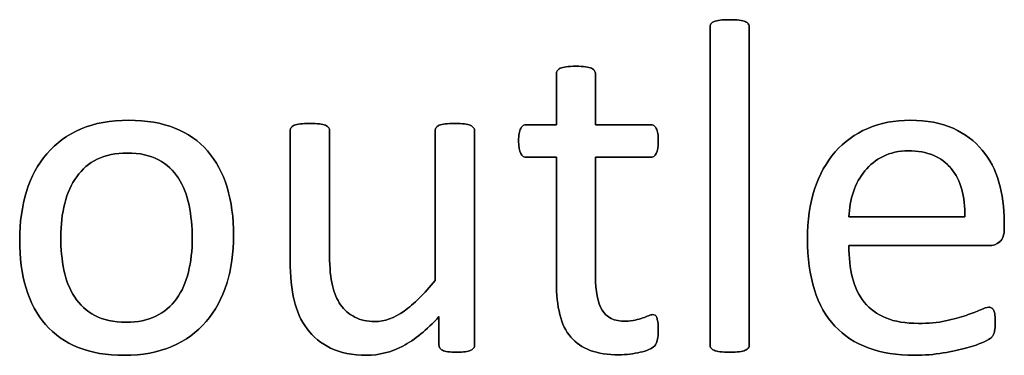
# Model space of a CAD drawing. Header units: inches. Extents: x 0 to 17820, y -10 to 12600.
# Tile 84 of 256: x 1199 to 1518, y 11907 to 12015. Entities that reach past the tile are written whole.
import ezdxf

# ---------------------------------------------------------------- set-up
doc = ezdxf.new("R2010")
doc.units = ezdxf.units.IN
doc.layers.add('254', color=7, linetype='Continuous', true_color=0xffffff)

msp = doc.modelspace()

# ---------------------------------------------------------------- linework, layer by layer
at = {"layer": '254', "color": 150, "linetype": 'Continuous', "lineweight": 25}
for points, knots in [([(1435.234, 11909.205), (1435.429, 11909.469), (1435.544, 11909.816), (1435.544, 11944.505), (1435.544, 11978.762), (1435.544, 12013.422), (1435.429, 12013.797), (1435.227, 12014.086), (1435.025, 12014.403), (1434.708, 12014.663), (1433.784, 12015.067), (1433.121, 12015.211), (1431.505, 12015.442), (1430.438, 12015.471), (1427.928, 12015.471), (1426.889, 12015.442), (1425.273, 12015.211), (1424.61, 12015.067), (1423.629, 12014.663), (1423.311, 12014.403), (1423.109, 12014.086), (1422.936, 12013.797), (1422.85, 12013.422), (1422.85, 11978.762), (1422.85, 11944.505), (1422.85, 11909.816), (1422.936, 11909.469), (1423.109, 11909.21), (1423.311, 11908.921), (1423.629, 11908.662), (1424.61, 11908.258), (1425.273, 11908.113), (1426.081, 11907.998), (1426.889, 11907.911), (1427.928, 11907.854), (1430.438, 11907.854), (1431.505, 11907.911), (1432.313, 11907.998), (1433.121, 11908.113), (1433.784, 11908.258), (1434.708, 11908.662), (1435.025, 11908.921), (1435.234, 11909.205)], [0, 0, 0, 0, 0.0059802, 0.0059802, 0.4793491, 0.4793491, 0.4849307, 0.4849307, 0.4849307, 0.4908027, 0.4908027, 0.4966747, 0.4966747, 0.5025467, 0.5025467, 0.5082853, 0.5082853, 0.5140238, 0.5140238, 0.5197624, 0.5197624, 0.5197624, 0.5246665, 0.5246665, 0.9405823, 0.9405823, 0.9458367, 0.9458367, 0.9458367, 0.9512509, 0.9512509, 0.956665, 0.956665, 0.956665, 0.9697477, 0.9697477, 0.9831346, 0.9831346, 0.9831346, 0.9915673, 0.9915673, 1, 1, 1, 1]), ([(1405.769, 11911.778), (1405.971, 11912.643), (1406.087, 11913.826), (1406.087, 11916.25), (1406.029, 11917), (1405.943, 11917.634), (1405.827, 11918.24), (1405.712, 11918.731), (1405.596, 11919.077), (1405.452, 11919.452), (1405.279, 11919.683), (1405.048, 11919.827), (1404.817, 11919.943), (1404.558, 11920), (1403.894, 11920), (1403.432, 11919.885), (1402.942, 11919.654), (1402.423, 11919.423), (1401.788, 11919.192), (1401.095, 11918.933), (1400.374, 11918.673), (1399.538, 11918.442), (1397.691, 11917.981), (1396.652, 11917.865), (1391.834, 11917.865), (1389.295, 11919.077), (1386.455, 11923.946), (1385.775, 11927.559), (1385.775, 11945.188), (1385.775, 11958.056), (1385.775, 11970.924), (1391.699, 11970.924), (1397.624, 11970.924), (1404.327, 11970.924), (1404.933, 11971.356), (1405.856, 11972.972), (1406.087, 11974.328), (1406.087, 11977.156), (1406.029, 11977.963), (1405.943, 11978.627), (1405.827, 11979.291), (1405.654, 11979.839), (1405.423, 11980.272), (1405.192, 11980.733), (1404.933, 11981.022), (1404.615, 11981.195), (1404.327, 11981.397), (1403.952, 11981.483), (1397.624, 11981.483), (1391.699, 11981.483), (1385.775, 11981.483), (1385.775, 11986.965), (1385.775, 11992.447), (1385.775, 11998.304), (1385.66, 11998.621), (1385.256, 11999.256), (1384.939, 11999.516), (1384.015, 11999.977), (1383.352, 12000.15), (1382.544, 12000.237), (1381.736, 12000.352), (1380.668, 12000.41), (1378.158, 12000.41), (1377.12, 12000.352), (1376.312, 12000.237), (1375.504, 12000.15), (1374.84, 11999.977), (1373.859, 11999.516), (1373.542, 11999.256), (1373.34, 11998.939), (1373.167, 11998.621), (1373.08, 11998.304), (1373.08, 11992.447), (1373.08, 11986.965), (1373.08, 11981.483), (1369.878, 11981.483), (1366.675, 11981.483), (1363.04, 11981.483), (1362.694, 11981.397), (1362.348, 11981.195), (1362.001, 11981.022), (1361.742, 11980.733), (1361.54, 11980.272), (1361.338, 11979.839), (1361.165, 11979.291), (1361.049, 11978.627), (1360.905, 11977.963), (1360.847, 11977.156), (1360.847, 11974.328), (1361.078, 11972.972), (1362.001, 11971.356), (1362.607, 11970.924), (1366.618, 11970.924), (1369.849, 11970.924), (1373.08, 11970.924), (1373.08, 11957.44), (1373.08, 11943.957), (1373.08, 11926.463), (1373.456, 11923.001), (1374.206, 11920.058), (1374.927, 11917.086), (1376.139, 11914.663), (1379.414, 11910.813), (1381.505, 11909.383), (1386.641, 11907.479), (1389.728, 11907.017), (1394.488, 11907.017), (1395.671, 11907.075), (1396.854, 11907.248), (1398.037, 11907.392), (1399.162, 11907.594), (1401.24, 11908.056), (1402.192, 11908.344), (1403, 11908.69), (1403.836, 11909.066), (1404.442, 11909.441), (1404.846, 11909.845), (1405.279, 11910.248), (1405.568, 11910.912), (1405.769, 11911.778)], [0, 0, 0, 0, 0.0169336, 0.0169336, 0.0273543, 0.0273543, 0.0273543, 0.0342551, 0.0342551, 0.0342551, 0.0386532, 0.0386532, 0.0386532, 0.0421312, 0.0421312, 0.0486524, 0.0486524, 0.0486524, 0.0578371, 0.0578371, 0.0578371, 0.0698121, 0.0698121, 0.0817871, 0.0817871, 0.1185882, 0.1185882, 0.1557168, 0.1557168, 0.2560764, 0.2560764, 0.2560764, 0.3153147, 0.3153147, 0.3231042, 0.3231042, 0.3308936, 0.3308936, 0.3350317, 0.3350317, 0.3350317, 0.3406368, 0.3406368, 0.3406368, 0.3446716, 0.3446716, 0.3446716, 0.3483066, 0.3483066, 0.4016209, 0.4016209, 0.4016209, 0.454298, 0.454298, 0.4579023, 0.4579023, 0.4615065, 0.4615065, 0.4651107, 0.4651107, 0.4651107, 0.4751388, 0.4751388, 0.484939, 0.484939, 0.484939, 0.4914006, 0.4914006, 0.4978622, 0.4978622, 0.4978622, 0.5012317, 0.5012317, 0.550479, 0.550479, 0.550479, 0.5810003, 0.5810003, 0.5851248, 0.5851248, 0.5851248, 0.5891096, 0.5891096, 0.5891096, 0.5945805, 0.5945805, 0.5945805, 0.6024171, 0.6024171, 0.6171684, 0.6171684, 0.6319196, 0.6319196, 0.69311, 0.69311, 0.69311, 0.82944, 0.82944, 0.8699889, 0.8699889, 0.8699889, 0.8978939, 0.8978939, 0.9255581, 0.9255581, 0.9532222, 0.9532222, 0.9623692, 0.9623692, 0.9623692, 0.9738223, 0.9738223, 0.9852753, 0.9852753, 0.9852753, 0.9926659, 0.9926659, 0.9926659, 1, 1, 1, 1]), ([(1266.37, 11930.046), (1267.858, 11934.801), (1268.608, 11939.995), (1268.608, 11951.42), (1267.887, 11956.613), (1265.115, 11965.854), (1262.954, 11969.769), (1257.344, 11976.247), (1253.808, 11978.714), (1245.315, 11982.064), (1240.363, 11982.926), (1228.793, 11982.926), (1223.629, 11982.003), (1214.8, 11978.194), (1211.136, 11975.54), (1205.219, 11968.646), (1203.029, 11964.576), (1200.094, 11955.081), (1199.364, 11949.891), (1199.364, 11938.379), (1200.057, 11933.157), (1202.827, 11923.924), (1204.933, 11920), (1210.575, 11913.552), (1214.108, 11911.085), (1222.547, 11907.675), (1227.524, 11906.844), (1239.064, 11906.844), (1244.2, 11907.825), (1253.097, 11911.638), (1256.779, 11914.345), (1262.665, 11921.212), (1264.887, 11925.309), (1266.37, 11930.046)], [0, 0, 0, 0, 0.0581053, 0.0581053, 0.1179985, 0.1179985, 0.1779958, 0.1779958, 0.2382588, 0.2382588, 0.2986629, 0.2986629, 0.3612134, 0.3612134, 0.4237638, 0.4237638, 0.4857565, 0.4857565, 0.5474063, 0.5474063, 0.611258, 0.611258, 0.6751096, 0.6751096, 0.7386795, 0.7386795, 0.8024746, 0.8024746, 0.8682127, 0.8682127, 0.9341063, 0.9341063, 1, 1, 1, 1]), ([(1346.361, 11909.212), (1346.537, 11909.469), (1346.623, 11909.816), (1346.623, 11933.32), (1346.623, 11956.392), (1346.623, 11979.896), (1346.508, 11980.243), (1346.277, 11980.502), (1346.046, 11980.791), (1345.7, 11981.051), (1344.777, 11981.512), (1344.142, 11981.656), (1342.497, 11981.827), (1341.459, 11981.858), (1338.949, 11981.858), (1337.91, 11981.83), (1336.324, 11981.653), (1335.66, 11981.512), (1335.169, 11981.281), (1334.65, 11981.051), (1334.304, 11980.791), (1334.131, 11980.502), (1333.929, 11980.243), (1333.842, 11979.896), (1333.842, 11963.336), (1333.842, 11947.207), (1333.842, 11931.079), (1330.322, 11926.723), (1326.975, 11923.405), (1320.647, 11918.918), (1317.483, 11917.779), (1311.857, 11917.779), (1309.693, 11918.24), (1306, 11920.145), (1304.471, 11921.472), (1302.071, 11924.901), (1301.153, 11926.982), (1300.006, 11931.86), (1299.682, 11935.119), (1299.682, 11952.593), (1299.682, 11966.028), (1299.682, 11979.896), (1299.595, 11980.243), (1299.393, 11980.502), (1299.191, 11980.791), (1298.845, 11981.051), (1297.864, 11981.512), (1297.201, 11981.656), (1295.556, 11981.833), (1294.546, 11981.858), (1292.065, 11981.858), (1291.055, 11981.83), (1289.41, 11981.659), (1288.747, 11981.512), (1287.708, 11981.051), (1287.362, 11980.791), (1287.189, 11980.502), (1287.016, 11980.243), (1286.929, 11979.896), (1286.929, 11965.471), (1286.929, 11951.478), (1286.929, 11932.435), (1287.333, 11928.165), (1288.199, 11924.674), (1289.035, 11921.154), (1290.42, 11918.067), (1294.358, 11912.798), (1296.883, 11910.71), (1300.028, 11909.152), (1303.202, 11907.623), (1307.068, 11906.844), (1315.637, 11906.844), (1319.532, 11907.854), (1323.398, 11909.845), (1327.235, 11911.864), (1331.13, 11915.038), (1335.083, 11919.394), (1335.083, 11916.346), (1335.083, 11913.297), (1335.083, 11909.816), (1335.169, 11909.469), (1335.314, 11909.21), (1335.458, 11908.921), (1335.746, 11908.662), (1336.208, 11908.46), (1336.641, 11908.258), (1337.218, 11908.113), (1337.968, 11907.998), (1338.718, 11907.911), (1339.67, 11907.854), (1341.921, 11907.854), (1342.844, 11907.911), (1343.594, 11907.998), (1344.315, 11908.113), (1344.921, 11908.258), (1345.844, 11908.662), (1346.162, 11908.921), (1346.361, 11909.212)], [0, 0, 0, 0, 0.0038138, 0.0038138, 0.2071299, 0.2071299, 0.2109436, 0.2109436, 0.2109436, 0.2148076, 0.2148076, 0.2186716, 0.2186716, 0.2224039, 0.2224039, 0.2264026, 0.2264026, 0.2305478, 0.2305478, 0.2305478, 0.2342105, 0.2342105, 0.2342105, 0.2372634, 0.2372634, 0.3510351, 0.3510351, 0.3510351, 0.3882049, 0.3882049, 0.4251502, 0.4251502, 0.4536988, 0.4536988, 0.4822474, 0.4822474, 0.5102533, 0.5102533, 0.5379471, 0.5379471, 0.6300619, 0.6300619, 0.6330291, 0.6330291, 0.6330291, 0.6366576, 0.6366576, 0.640286, 0.640286, 0.6440425, 0.6440425, 0.6477991, 0.6477991, 0.6514275, 0.6514275, 0.6550559, 0.6550559, 0.6550559, 0.6579975, 0.6579975, 0.7531086, 0.7531086, 0.787427, 0.787427, 0.787427, 0.8144143, 0.8144143, 0.8415922, 0.8415922, 0.8415922, 0.8733002, 0.8733002, 0.9004502, 0.9004502, 0.9004502, 0.940355, 0.940355, 0.940355, 0.9644189, 0.9644189, 0.9678349, 0.9678349, 0.9678349, 0.9709703, 0.9709703, 0.9709703, 0.9757756, 0.9757756, 0.9757756, 0.9833849, 0.9833849, 0.9902518, 0.9902518, 0.9902518, 0.9951259, 0.9951259, 1, 1, 1, 1]), ([(1516.582, 11943.581), (1517.599, 11944.438), (1518.089, 11945.851), (1518.089, 11948.64), (1518.089, 11949.41), (1518.089, 11954.68), (1517.512, 11958.921), (1515.204, 11966.884), (1513.386, 11970.347), (1508.482, 11976.232), (1505.337, 11978.569), (1497.697, 11982.073), (1493.046, 11982.926), (1482.544, 11982.926), (1477.956, 11982.06), (1469.749, 11978.477), (1466.243, 11975.973), (1463.357, 11972.655), (1460.443, 11969.366), (1458.222, 11965.326), (1455.155, 11955.837), (1454.385, 11950.497), (1454.385, 11938.292), (1455.135, 11932.81), (1458.072, 11923.365), (1460.299, 11919.452), (1466.157, 11913.192), (1469.763, 11910.825), (1478.328, 11907.642), (1483.323, 11906.844), (1492.296, 11906.844), (1495.383, 11907.104), (1498.268, 11907.594), (1501.182, 11908.056), (1503.721, 11908.633), (1508.137, 11909.837), (1509.924, 11910.479), (1512.694, 11911.749), (1513.531, 11912.21), (1514.108, 11912.787), (1514.338, 11913.076), (1514.512, 11913.393), (1514.685, 11913.682), (1514.829, 11914.028), (1514.887, 11914.432), (1514.973, 11914.807), (1515.031, 11915.24), (1515.146, 11916.221), (1515.175, 11916.798), (1515.175, 11918.385), (1515.117, 11919.164), (1515.06, 11919.827), (1514.973, 11920.462), (1514.858, 11920.952), (1514.714, 11921.327), (1514.54, 11921.674), (1514.338, 11921.933), (1514.05, 11922.135), (1513.761, 11922.308), (1513.444, 11922.395), (1512.463, 11922.395), (1511.569, 11922.106), (1510.357, 11921.587), (1509.145, 11921.039), (1507.616, 11920.433), (1503.865, 11919.106), (1501.644, 11918.5), (1499.076, 11917.981), (1496.508, 11917.433), (1493.594, 11917.173), (1486.15, 11917.173), (1482.659, 11917.75), (1476.889, 11920.116), (1474.581, 11921.789), (1470.971, 11926.201), (1469.705, 11928.858), (1468.154, 11935.005), (1467.772, 11938.465), (1467.772, 11942.332), (1482.9, 11942.332), (1498.028, 11942.332), (1513.156, 11942.332), (1514.454, 11942.303), (1515.579, 11942.735), (1516.582, 11943.581)], [0, 0, 0, 0, 0.0174321, 0.0174321, 0.0240728, 0.0240728, 0.0629214, 0.0629214, 0.10177, 0.10177, 0.1406186, 0.1406186, 0.1791154, 0.1791154, 0.215155, 0.215155, 0.251316, 0.251316, 0.251316, 0.2923514, 0.2923514, 0.3336134, 0.3336134, 0.3770788, 0.3770788, 0.4203788, 0.4203788, 0.4632688, 0.4632688, 0.5064136, 0.5064136, 0.5313806, 0.5313806, 0.5313806, 0.5541801, 0.5541801, 0.5767042, 0.5767042, 0.5992283, 0.5992283, 0.6217523, 0.6217523, 0.6217523, 0.6251986, 0.6251986, 0.6251986, 0.6292736, 0.6292736, 0.6333486, 0.6333486, 0.6390182, 0.6390182, 0.6390182, 0.6437792, 0.6437792, 0.6437792, 0.6470405, 0.6470405, 0.6470405, 0.650124, 0.650124, 0.6557771, 0.6557771, 0.6557771, 0.6710147, 0.6710147, 0.6862522, 0.6862522, 0.6862522, 0.7131126, 0.7131126, 0.7470415, 0.7470415, 0.7809704, 0.7809704, 0.8144194, 0.8144194, 0.8475747, 0.8475747, 0.8475747, 0.9884116, 0.9884116, 0.9884116, 1, 1, 1, 1]), ([(1254.18, 11955.401), (1254.875, 11952.055), (1255.221, 11948.535), (1255.221, 11940.774), (1254.817, 11937.109), (1253.981, 11933.791), (1253.173, 11930.445), (1251.874, 11927.559), (1248.389, 11922.737), (1246.162, 11920.866), (1240.738, 11918.211), (1237.535, 11917.548), (1229.774, 11917.548), (1226.398, 11918.269), (1223.686, 11919.741), (1220.945, 11921.183), (1218.782, 11923.174), (1215.55, 11928.136), (1214.396, 11931.051), (1213.017, 11937.716), (1212.665, 11941.293), (1212.665, 11949.025), (1213.098, 11952.689), (1214.78, 11959.359), (1216.098, 11962.239), (1219.574, 11967.105), (1221.782, 11968.99), (1227.183, 11971.633), (1230.409, 11972.308), (1238.199, 11972.308), (1241.574, 11971.587), (1246.987, 11968.651), (1249.162, 11966.682), (1252.336, 11961.662), (1253.49, 11958.719), (1254.18, 11955.401)], [0, 0, 0, 0, 0.0676707, 0.0676707, 0.1400264, 0.1400264, 0.1400264, 0.2011218, 0.2011218, 0.2630503, 0.2630503, 0.3249788, 0.3249788, 0.3931969, 0.3931969, 0.3931969, 0.4510423, 0.4510423, 0.5088876, 0.5088876, 0.5662549, 0.5662549, 0.6253606, 0.6253606, 0.6850724, 0.6850724, 0.7452559, 0.7452559, 0.8049234, 0.8049234, 0.8701413, 0.8701413, 0.9350707, 0.9350707, 1, 1, 1, 1]), ([(1500.892, 11967.316), (1503.981, 11963.538), (1505.481, 11958.287), (1505.308, 11951.622), (1492.796, 11951.622), (1480.284, 11951.622), (1467.772, 11951.622), (1467.887, 11954.449), (1468.349, 11957.161), (1469.243, 11959.729), (1470.109, 11962.326), (1471.349, 11964.605), (1474.537, 11968.488), (1476.485, 11970.058), (1481.217, 11972.424), (1483.958, 11973.001), (1493.19, 11973.001), (1497.778, 11971.126), (1500.892, 11967.316)], [0, 0, 0, 0, 0.1642716, 0.1642716, 0.1642716, 0.5344554, 0.5344554, 0.5344554, 0.6160129, 0.6160129, 0.6160129, 0.6928348, 0.6928348, 0.7703438, 0.7703438, 0.8478528, 0.8478528, 1, 1, 1, 1])]:
    msp.add_open_spline(points, degree=3, knots=knots, dxfattribs=at)
at = {"layer": '254', "color": 2, "linetype": 'Continuous', "lineweight": 25}
for points, knots in [([(1423.109, 12014.086), (1422.936, 12013.797), (1422.85, 12013.422), (1422.85, 11978.762), (1422.85, 11944.505), (1422.85, 11909.816), (1422.936, 11909.469), (1423.109, 11909.21)], [0, 0, 0, 0, 0.01151, 0.01151, 0.9876679, 0.9876679, 1, 1, 1, 1]), ([(1435.227, 12014.086), (1435.025, 12014.403), (1434.708, 12014.663), (1433.784, 12015.067), (1433.121, 12015.211), (1431.505, 12015.442), (1430.438, 12015.471), (1427.928, 12015.471), (1426.889, 12015.442), (1425.273, 12015.211), (1424.61, 12015.067), (1423.629, 12014.663), (1423.311, 12014.403), (1423.109, 12014.086)], [0, 0, 0, 0, 0.1685824, 0.1685824, 0.3371648, 0.3371648, 0.5057471, 0.5057471, 0.6704981, 0.6704981, 0.835249, 0.835249, 1, 1, 1, 1]), ([(1435.227, 11909.21), (1435.429, 11909.469), (1435.544, 11909.816), (1435.544, 11944.505), (1435.544, 11978.762), (1435.544, 12013.422), (1435.429, 12013.797), (1435.227, 12014.086)], [0, 0, 0, 0, 0.0123321, 0.0123321, 0.98849, 0.98849, 1, 1, 1, 1]), ([(1376.312, 12000.237), (1375.504, 12000.15), (1374.84, 11999.977), (1373.859, 11999.516), (1373.542, 11999.256), (1373.34, 11998.939)], [0, 0, 0, 0, 0.5, 0.5, 1, 1, 1, 1]), ([(1382.544, 12000.237), (1381.736, 12000.352), (1380.668, 12000.41), (1378.158, 12000.41), (1377.12, 12000.352), (1376.312, 12000.237)], [0, 0, 0, 0, 0.5057471, 0.5057471, 1, 1, 1, 1]), ([(1385.775, 11981.483), (1385.775, 11986.965), (1385.775, 11992.447), (1385.775, 11998.304), (1385.66, 11998.621), (1385.256, 11999.256), (1384.939, 11999.516), (1384.015, 11999.977), (1383.352, 12000.15), (1382.544, 12000.237)], [0, 0, 0, 0, 0.8296943, 0.8296943, 0.8864629, 0.8864629, 0.9432314, 0.9432314, 1, 1, 1, 1]), ([(1373.34, 11998.939), (1373.167, 11998.621), (1373.08, 11998.304), (1373.08, 11992.447), (1373.08, 11986.965), (1373.08, 11981.483)], [0, 0, 0, 0, 0.0640394, 0.0640394, 1, 1, 1, 1]), ([(1266.387, 11930.041), (1267.858, 11934.801), (1268.608, 11939.995), (1268.608, 11951.42), (1267.887, 11956.613), (1265.115, 11965.854), (1262.954, 11969.769), (1257.344, 11976.247), (1253.808, 11978.714), (1245.315, 11982.064), (1240.363, 11982.926), (1228.793, 11982.926), (1223.629, 11982.003), (1214.8, 11978.194), (1211.136, 11975.54), (1205.219, 11968.646), (1203.029, 11964.576), (1201.557, 11959.816)], [0, 0, 0, 0, 0.1196183, 0.1196183, 0.2429171, 0.2429171, 0.36643, 0.36643, 0.4904903, 0.4904903, 0.6148409, 0.6148409, 0.74361, 0.74361, 0.8723791, 0.8723791, 1, 1, 1, 1]), ([(1299.393, 11980.502), (1299.191, 11980.791), (1298.845, 11981.051), (1297.864, 11981.512), (1297.201, 11981.656), (1295.556, 11981.833), (1294.546, 11981.858), (1292.065, 11981.858), (1291.055, 11981.83), (1289.41, 11981.659), (1288.747, 11981.512), (1287.708, 11981.051), (1287.362, 11980.791), (1287.189, 11980.502)], [0, 0, 0, 0, 0.1647275, 0.1647275, 0.329455, 0.329455, 0.5, 0.5, 0.670545, 0.670545, 0.8352725, 0.8352725, 1, 1, 1, 1]), ([(1346.277, 11980.502), (1346.046, 11980.791), (1345.7, 11981.051), (1344.777, 11981.512), (1344.142, 11981.656), (1342.497, 11981.827), (1341.459, 11981.858), (1338.949, 11981.858), (1337.91, 11981.83), (1336.324, 11981.653), (1335.66, 11981.512), (1335.169, 11981.281)], [0, 0, 0, 0, 0.1971018, 0.1971018, 0.3942036, 0.3942036, 0.584582, 0.584582, 0.7885589, 0.7885589, 1, 1, 1, 1]), ([(1373.08, 11981.483), (1369.878, 11981.483), (1366.675, 11981.483), (1363.04, 11981.483), (1362.694, 11981.397), (1362.348, 11981.195)], [0, 0, 0, 0, 0.8809524, 0.8809524, 1, 1, 1, 1]), ([(1404.615, 11981.195), (1404.327, 11981.397), (1403.952, 11981.483), (1397.624, 11981.483), (1391.699, 11981.483), (1385.775, 11981.483)], [0, 0, 0, 0, 0.0638298, 0.0638298, 1, 1, 1, 1]), ([(1516.589, 11943.572), (1517.599, 11944.438), (1518.089, 11945.851), (1518.089, 11948.64), (1518.089, 11949.41), (1518.089, 11954.68), (1517.512, 11958.921), (1515.204, 11966.884), (1513.386, 11970.347), (1508.482, 11976.232), (1505.337, 11978.569), (1497.697, 11982.073), (1493.046, 11982.926), (1482.544, 11982.926), (1477.956, 11982.06), (1469.749, 11978.477), (1466.243, 11975.973), (1463.357, 11972.655)], [0, 0, 0, 0, 0.0693631, 0.0693631, 0.0957872, 0.0957872, 0.2503679, 0.2503679, 0.4049486, 0.4049486, 0.5595293, 0.5595293, 0.7127102, 0.7127102, 0.8561136, 0.8561136, 1, 1, 1, 1]), ([(1287.189, 11980.502), (1287.016, 11980.243), (1286.929, 11979.896), (1286.929, 11965.471), (1286.929, 11951.478), (1286.929, 11932.435), (1287.333, 11928.165), (1288.199, 11924.674)], [0, 0, 0, 0, 0.0222222, 0.0222222, 0.7407407, 0.7407407, 1, 1, 1, 1]), ([(1333.842, 11931.079), (1330.322, 11926.723), (1326.975, 11923.405), (1320.647, 11918.918), (1317.483, 11917.779), (1311.857, 11917.779), (1309.693, 11918.24), (1306, 11920.145), (1304.471, 11921.472), (1302.071, 11924.901), (1301.153, 11926.982), (1300.006, 11931.86), (1299.682, 11935.119), (1299.682, 11952.593), (1299.682, 11966.028), (1299.682, 11979.896), (1299.595, 11980.243), (1299.393, 11980.502)], [0, 0, 0, 0, 0.1318105, 0.1318105, 0.2628248, 0.2628248, 0.3640632, 0.3640632, 0.4653015, 0.4653015, 0.5646154, 0.5646154, 0.6628224, 0.6628224, 0.9894778, 0.9894778, 1, 1, 1, 1]), ([(1334.131, 11980.502), (1333.929, 11980.243), (1333.842, 11979.896), (1333.842, 11963.336), (1333.842, 11947.207), (1333.842, 11931.079)], [0, 0, 0, 0, 0.0261324, 0.0261324, 1, 1, 1, 1]), ([(1346.364, 11909.21), (1346.537, 11909.469), (1346.623, 11909.816), (1346.623, 11933.32), (1346.623, 11956.392), (1346.623, 11979.896), (1346.508, 11980.243), (1346.277, 11980.502)], [0, 0, 0, 0, 0.0180796, 0.0180796, 0.9819204, 0.9819204, 1, 1, 1, 1]), ([(1361.049, 11978.627), (1360.905, 11977.963), (1360.847, 11977.156), (1360.847, 11974.328), (1361.078, 11972.972), (1362.001, 11971.356), (1362.607, 11970.924), (1366.618, 11970.924), (1369.849, 11970.924), (1373.08, 11970.924)], [0, 0, 0, 0, 0.0795356, 0.0795356, 0.2292497, 0.2292497, 0.3789638, 0.3789638, 1, 1, 1, 1]), ([(1385.775, 11970.924), (1391.699, 11970.924), (1397.624, 11970.924), (1404.327, 11970.924), (1404.933, 11971.356), (1405.856, 11972.972), (1406.087, 11974.328), (1406.087, 11977.156), (1406.029, 11977.963), (1405.943, 11978.627)], [0, 0, 0, 0, 0.7502759, 0.7502759, 0.8489324, 0.8489324, 0.9475888, 0.9475888, 1, 1, 1, 1]), ([(1223.686, 11919.741), (1220.945, 11921.183), (1218.782, 11923.174), (1215.55, 11928.136), (1214.396, 11931.051), (1213.017, 11937.716), (1212.665, 11941.293), (1212.665, 11949.025), (1213.098, 11952.689), (1214.78, 11959.359), (1216.098, 11962.239), (1219.574, 11967.105), (1221.782, 11968.99), (1227.183, 11971.633), (1230.409, 11972.308), (1238.199, 11972.308), (1241.574, 11971.587), (1246.987, 11968.651), (1249.162, 11966.682), (1252.336, 11961.662), (1253.49, 11958.719), (1254.183, 11955.401)], [0, 0, 0, 0, 0.0953281, 0.0953281, 0.1906562, 0.1906562, 0.2851963, 0.2851963, 0.3826013, 0.3826013, 0.4810053, 0.4810053, 0.5801866, 0.5801866, 0.6785175, 0.6785175, 0.7859954, 0.7859954, 0.8929977, 0.8929977, 1, 1, 1, 1]), ([(1463.357, 11972.655), (1460.443, 11969.366), (1458.222, 11965.326), (1455.155, 11955.837), (1454.385, 11950.497), (1454.385, 11938.292), (1455.135, 11932.81), (1458.072, 11923.365), (1460.299, 11919.452), (1466.157, 11913.192), (1469.763, 11910.825), (1478.328, 11907.642), (1483.323, 11906.844), (1492.296, 11906.844), (1495.383, 11907.104), (1498.268, 11907.594)], [0, 0, 0, 0, 0.1465213, 0.1465213, 0.2938517, 0.2938517, 0.4490493, 0.4490493, 0.6036564, 0.6036564, 0.7567998, 0.7567998, 0.9108526, 0.9108526, 1, 1, 1, 1]), ([(1469.243, 11959.729), (1470.109, 11962.326), (1471.349, 11964.605), (1474.537, 11968.488), (1476.485, 11970.058), (1481.217, 11972.424), (1483.958, 11973.001), (1493.19, 11973.001), (1497.778, 11971.126), (1500.894, 11967.317)], [0, 0, 0, 0, 0.2000638, 0.2000638, 0.4019169, 0.4019169, 0.6037699, 0.6037699, 1, 1, 1, 1]), ([(1373.08, 11970.924), (1373.08, 11957.44), (1373.08, 11943.957), (1373.08, 11926.463), (1373.456, 11923.001), (1374.206, 11920.058)], [0, 0, 0, 0, 0.7707532, 0.7707532, 1, 1, 1, 1]), ([(1401.095, 11918.933), (1400.374, 11918.673), (1399.538, 11918.442), (1397.691, 11917.981), (1396.652, 11917.865), (1391.834, 11917.865), (1389.295, 11919.077), (1386.455, 11923.946), (1385.775, 11927.559), (1385.775, 11945.188), (1385.775, 11958.056), (1385.775, 11970.924)], [0, 0, 0, 0, 0.0604067, 0.0604067, 0.1208135, 0.1208135, 0.3064536, 0.3064536, 0.4937452, 0.4937452, 1, 1, 1, 1]), ([(1201.557, 11959.816), (1200.094, 11955.081), (1199.364, 11949.891), (1199.364, 11938.379), (1200.057, 11933.157), (1202.827, 11923.924), (1204.933, 11920), (1210.575, 11913.552), (1214.108, 11911.085), (1222.547, 11907.675), (1227.524, 11906.844), (1239.064, 11906.844), (1244.2, 11907.825), (1253.097, 11911.638), (1256.779, 11914.345), (1262.665, 11921.212), (1264.887, 11925.309), (1266.387, 11930.041)], [0, 0, 0, 0, 0.1198845, 0.1198845, 0.2440506, 0.2440506, 0.3682168, 0.3682168, 0.4918351, 0.4918351, 0.6158913, 0.6158913, 0.7437259, 0.7437259, 0.8718629, 0.8718629, 1, 1, 1, 1]), ([(1254.183, 11955.401), (1254.875, 11952.055), (1255.221, 11948.535), (1255.221, 11940.774), (1254.817, 11937.109), (1253.981, 11933.791)], [0, 0, 0, 0, 0.4832714, 0.4832714, 1, 1, 1, 1]), ([(1499.076, 11917.981), (1496.508, 11917.433), (1493.594, 11917.173), (1486.15, 11917.173), (1482.659, 11917.75), (1476.889, 11920.116), (1474.581, 11921.789), (1470.971, 11926.201), (1469.705, 11928.858), (1468.154, 11935.005), (1467.772, 11938.465), (1467.772, 11942.332)], [0, 0, 0, 0, 0.1665012, 0.1665012, 0.3768185, 0.3768185, 0.5871358, 0.5871358, 0.7944785, 0.7944785, 1, 1, 1, 1]), ([(1253.981, 11933.791), (1253.173, 11930.445), (1251.874, 11927.559), (1248.389, 11922.737), (1246.162, 11920.866), (1240.738, 11918.211), (1237.535, 11917.548), (1229.774, 11917.548), (1226.398, 11918.269), (1223.686, 11919.741)], [0, 0, 0, 0, 0.2413212, 0.2413212, 0.485933, 0.485933, 0.7305448, 0.7305448, 1, 1, 1, 1]), ([(1288.199, 11924.674), (1289.035, 11921.154), (1290.42, 11918.067), (1294.358, 11912.798), (1296.883, 11910.71), (1300.028, 11909.152)], [0, 0, 0, 0, 0.4982399, 0.4982399, 1, 1, 1, 1]), ([(1510.357, 11921.587), (1509.145, 11921.039), (1507.616, 11920.433), (1503.865, 11919.106), (1501.644, 11918.5), (1499.076, 11917.981)], [0, 0, 0, 0, 0.5, 0.5, 1, 1, 1, 1]), ([(1514.05, 11922.135), (1513.761, 11922.308), (1513.444, 11922.395), (1512.463, 11922.395), (1511.569, 11922.106), (1510.357, 11921.587)], [0, 0, 0, 0, 0.3529412, 0.3529412, 1, 1, 1, 1]), ([(1335.083, 11919.394), (1335.083, 11916.346), (1335.083, 11913.297), (1335.083, 11909.816), (1335.169, 11909.469), (1335.314, 11909.21)], [0, 0, 0, 0, 0.8756906, 0.8756906, 1, 1, 1, 1]), ([(1374.206, 11920.058), (1374.927, 11917.086), (1376.139, 11914.663), (1379.414, 11910.813), (1381.505, 11909.383), (1386.641, 11907.479), (1389.728, 11907.017), (1394.488, 11907.017), (1395.671, 11907.075), (1396.854, 11907.248)], [0, 0, 0, 0, 0.3020665, 0.3020665, 0.6015259, 0.6015259, 0.9009852, 0.9009852, 1, 1, 1, 1]), ([(1405.048, 11919.827), (1404.817, 11919.943), (1404.558, 11920), (1403.894, 11920), (1403.432, 11919.885), (1402.942, 11919.654)], [0, 0, 0, 0, 0.3478261, 0.3478261, 1, 1, 1, 1]), ([(1405.769, 11911.778), (1405.971, 11912.643), (1406.087, 11913.826), (1406.087, 11916.25), (1406.029, 11917), (1405.943, 11917.634)], [0, 0, 0, 0, 0.6190476, 0.6190476, 1, 1, 1, 1]), ([(1514.887, 11914.432), (1514.973, 11914.807), (1515.031, 11915.24), (1515.146, 11916.221), (1515.175, 11916.798), (1515.175, 11918.385), (1515.117, 11919.164), (1515.06, 11919.827)], [0, 0, 0, 0, 0.2948718, 0.2948718, 0.5897436, 0.5897436, 1, 1, 1, 1]), ([(1498.268, 11907.594), (1501.182, 11908.056), (1503.721, 11908.633), (1508.137, 11909.837), (1509.924, 11910.479), (1512.694, 11911.749), (1513.531, 11912.21), (1514.108, 11912.787), (1514.338, 11913.076), (1514.512, 11913.393)], [0, 0, 0, 0, 0.2522862, 0.2522862, 0.5015241, 0.5015241, 0.7507621, 0.7507621, 1, 1, 1, 1]), ([(1300.028, 11909.152), (1303.202, 11907.623), (1307.068, 11906.844), (1315.637, 11906.844), (1319.532, 11907.854), (1323.398, 11909.845)], [0, 0, 0, 0, 0.5387205, 0.5387205, 1, 1, 1, 1]), ([(1337.968, 11907.998), (1338.718, 11907.911), (1339.67, 11907.854), (1341.921, 11907.854), (1342.844, 11907.911), (1343.594, 11907.998)], [0, 0, 0, 0, 0.525641, 0.525641, 1, 1, 1, 1]), ([(1343.594, 11907.998), (1344.315, 11908.113), (1344.921, 11908.258), (1345.844, 11908.662), (1346.162, 11908.921), (1346.364, 11909.21)], [0, 0, 0, 0, 0.5, 0.5, 1, 1, 1, 1]), ([(1396.854, 11907.248), (1398.037, 11907.392), (1399.162, 11907.594), (1401.24, 11908.056), (1402.192, 11908.344), (1403, 11908.69)], [0, 0, 0, 0, 0.5, 0.5, 1, 1, 1, 1]), ([(1423.109, 11909.21), (1423.311, 11908.921), (1423.629, 11908.662), (1424.61, 11908.258), (1425.273, 11908.113), (1426.081, 11907.998)], [0, 0, 0, 0, 0.5, 0.5, 1, 1, 1, 1]), ([(1426.081, 11907.998), (1426.889, 11907.911), (1427.928, 11907.854), (1430.438, 11907.854), (1431.505, 11907.911), (1432.313, 11907.998)], [0, 0, 0, 0, 0.4942529, 0.4942529, 1, 1, 1, 1]), ([(1432.313, 11907.998), (1433.121, 11908.113), (1433.784, 11908.258), (1434.708, 11908.662), (1435.025, 11908.921), (1435.227, 11909.21)], [0, 0, 0, 0, 0.5, 0.5, 1, 1, 1, 1])]:
    msp.add_open_spline(points, degree=3, knots=knots, dxfattribs=at)
for points in [[(1335.169, 11981.281), (1334.65, 11981.051), (1334.304, 11980.791), (1334.131, 11980.502)], [(1362.348, 11981.195), (1362.001, 11981.022), (1361.742, 11980.733), (1361.54, 11980.272)], [(1405.423, 11980.272), (1405.192, 11980.733), (1404.933, 11981.022), (1404.615, 11981.195)], [(1361.54, 11980.272), (1361.338, 11979.839), (1361.165, 11979.291), (1361.049, 11978.627)], [(1405.943, 11978.627), (1405.827, 11979.291), (1405.654, 11979.839), (1405.423, 11980.272)], [(1500.894, 11967.317), (1503.981, 11963.538), (1505.481, 11958.287), (1505.308, 11951.622)], [(1467.772, 11951.622), (1467.887, 11954.449), (1468.349, 11957.161), (1469.243, 11959.729)], [(1505.308, 11951.622), (1492.796, 11951.622), (1480.284, 11951.622), (1467.772, 11951.622)], [(1513.156, 11942.332), (1514.454, 11942.303), (1515.579, 11942.735), (1516.589, 11943.572)], [(1467.772, 11942.332), (1482.9, 11942.332), (1498.028, 11942.332), (1513.156, 11942.332)], [(1514.714, 11921.327), (1514.54, 11921.674), (1514.338, 11921.933), (1514.05, 11922.135)], [(1515.06, 11919.827), (1514.973, 11920.462), (1514.858, 11920.952), (1514.714, 11921.327)], [(1323.398, 11909.845), (1327.235, 11911.864), (1331.13, 11915.038), (1335.083, 11919.394)], [(1402.942, 11919.654), (1402.423, 11919.423), (1401.788, 11919.192), (1401.095, 11918.933)], [(1405.596, 11919.077), (1405.452, 11919.452), (1405.279, 11919.683), (1405.048, 11919.827)], [(1405.943, 11917.634), (1405.827, 11918.24), (1405.712, 11918.731), (1405.596, 11919.077)], [(1514.512, 11913.393), (1514.685, 11913.682), (1514.829, 11914.028), (1514.887, 11914.432)], [(1404.846, 11909.845), (1405.279, 11910.248), (1405.568, 11910.912), (1405.769, 11911.778)], [(1335.314, 11909.21), (1335.458, 11908.921), (1335.746, 11908.662), (1336.208, 11908.46)], [(1336.208, 11908.46), (1336.641, 11908.258), (1337.218, 11908.113), (1337.968, 11907.998)], [(1403, 11908.69), (1403.836, 11909.066), (1404.442, 11909.441), (1404.846, 11909.845)]]:
    msp.add_open_spline(points, degree=3, dxfattribs=at)

doc.saveas('drawing.dxf')
